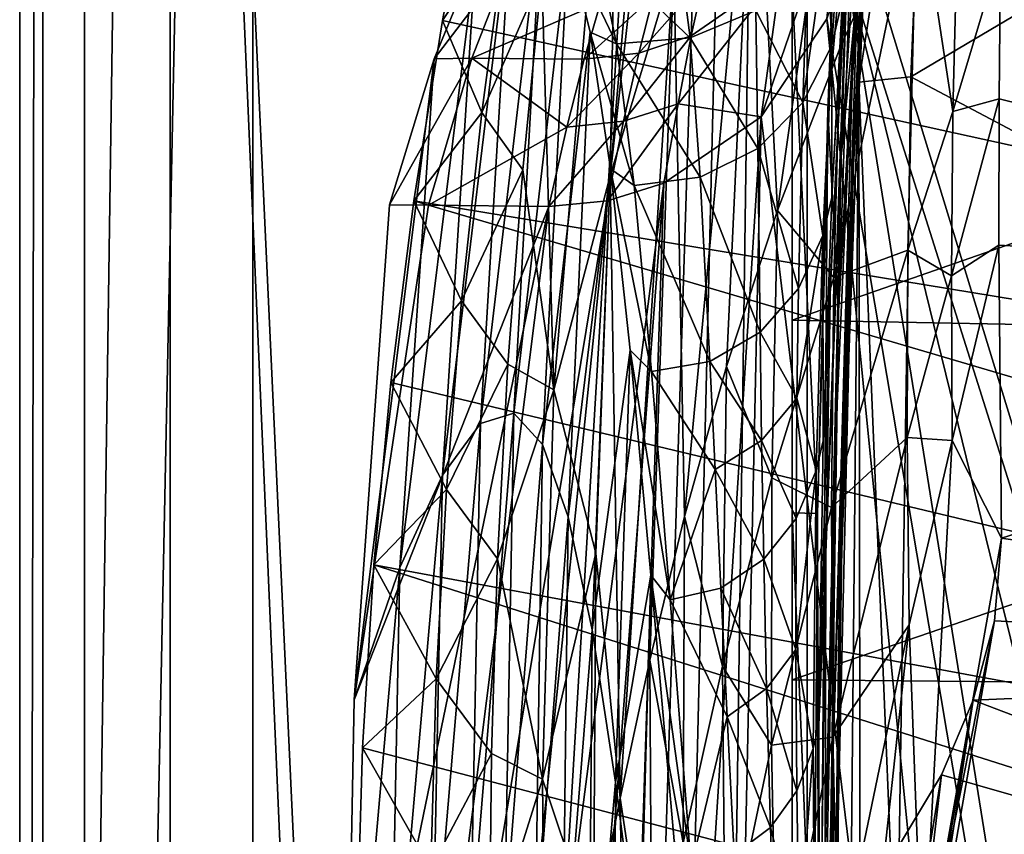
# Model space of a CAD drawing. Header units: metres. Extents: x 0 to 1004, y -708 to 0.
# Tile 19 of 118: x 0 to 65, y -330 to -276. Entities that reach past the tile are written whole.
import ezdxf

# ---------------------------------------------------------------- set-up
doc = ezdxf.new("R2010")
doc.units = ezdxf.units.M

msp = doc.modelspace()

# ---------------------------------------------------------------- linework, layer by layer
at = {"layer": 'top01'}
for points in [[(4.296307, -31.426254, 2063.059814), (32.904003, -648.417358, 2063.059814), (51.296307, -64.566307, 2063.059814)], [(32.904003, -648.417358, 2063.059814), (4.296307, -31.426254, 2063.059814), (31.296307, -654.417358, 2063.059814)], [(4.296307, -31.426254, 2063.059814), (4.296307, -686.417358, 2063.059814), (31.296307, -654.417358, 2063.059814)], [(51.296307, -64.566307, 163.059692), (32.904003, -648.417358, 163.059692), (4.296307, -31.426254, 163.059692)], [(4.296307, -31.426254, 163.059692), (32.904003, -648.417358, 163.059692), (31.296307, -654.417358, 163.059692)], [(4.296307, -686.417358, 163.059692), (4.296307, -31.426254, 163.059692), (31.296307, -654.417358, 163.059692)], [(4.296307, -686.417358, 163.059692), (4.296307, -686.417358, 176.057236), (4.296307, -31.426254, 163.059692)], [(4.296307, -686.417358, 176.057236), (4.296307, -686.417358, 2050.057129), (4.296307, -31.426254, 163.059692)], [(4.296307, -31.426254, 163.059692), (4.296307, -686.417358, 2050.057129), (4.296307, -31.426254, 2063.059814)], [(4.296307, -686.417358, 2050.057129), (4.296307, -686.417358, 2063.059814), (4.296307, -31.426254, 2063.059814)], [(51.296307, -64.566307, 2063.059814), (32.904003, -648.417358, 2063.059814), (37.296307, -644.025024, 2063.059814)], [(51.296307, -64.566307, 163.059692), (37.296307, -644.025024, 163.059692), (32.904003, -648.417358, 163.059692)], [(37.296307, -644.025024, 2063.059814), (43.296307, -642.417358, 2063.059814), (51.296307, -64.566307, 2063.059814)], [(43.296307, -642.417358, 163.059692), (37.296307, -644.025024, 163.059692), (51.296307, -64.566307, 163.059692)], [(43.296307, -642.417358, 2063.059814), (51.296307, -642.417358, 2063.059814), (51.296307, -64.566307, 2063.059814)], [(51.296307, -642.417358, 163.059692), (43.296307, -642.417358, 163.059692), (51.296307, -64.566307, 163.059692)], [(51.296307, -642.417358, 2063.059814), (51.296307, -344.212433, 2037.928223), (51.296307, -64.566307, 2063.059814)], [(51.296307, -344.212433, 2037.928223), (51.296307, -309.066925, 2036.783203), (51.296307, -64.566307, 2063.059814)], [(51.296307, -64.566307, 2063.059814), (51.296307, -309.066925, 2036.783203), (51.296307, -274.139526, 2033.39209)], [(51.296307, -296.28479, 182.743942), (51.296307, -320.161163, 179.980698), (51.296307, -64.566307, 163.059692)], [(51.296307, -320.161163, 179.980698), (51.296307, -344.179352, 179.059677), (51.296307, -64.566307, 163.059692)], [(51.296307, -64.566307, 163.059692), (51.296307, -344.179352, 179.059677), (51.296307, -642.417358, 163.059692)], [(51.296307, -272.694061, 187.347092), (51.296307, -296.28479, 182.743942), (51.296307, -64.566307, 163.059692)], [(104.054298, -215.706757, 1605.889893), (55.367943, -268.641602, 1607.164795), (111.197639, -451.194702, 1605.702881)], [(58.0205, -232.980392, 1911.807251), (54.557732, -285.43576, 1919.339844), (58.936844, -218.759979, 1887.044434)], [(54.557732, -285.43576, 1919.339844), (55.088524, -268.655365, 1894.810547), (58.936844, -218.759979, 1887.044434)], [(43.450058, -272.575195, 1204.033936), (39.224281, -286.687653, 1096.572388), (45.468227, -231.099258, 1147.871582)], [(39.224281, -286.687653, 1096.572388), (43.518665, -236.699234, 1094.175171), (45.468227, -231.099258, 1147.871582)], [(55.394703, -276.675995, 1938.793091), (54.557732, -285.43576, 1919.339844), (58.0205, -232.980392, 1911.807251)], [(57.105209, -249.06189, 1935.322266), (55.394703, -276.675995, 1938.793091), (58.0205, -232.980392, 1911.807251)], [(43.518665, -236.699234, 1094.175171), (39.224281, -286.687653, 1096.572388), (39.849762, -249.358597, 986.8078)], [(56.213734, -266.896301, 1957.436768), (58.115322, -237.809982, 1954.463379), (55.363895, -286.361511, 1978.008179)], [(58.115322, -237.809982, 1954.463379), (56.875393, -255.688019, 1975.778687), (55.363895, -286.361511, 1978.008179)], [(246.014938, -295.936157, 658.170837), (36.026302, -241.012939, 663.669556), (33.011452, -252.676178, 663.748535)], [(246.014938, -295.936157, 658.170837), (238.304123, -267.396332, 658.372742), (36.026302, -241.012939, 663.669556)], [(56.473145, -241.916046, 1841.703003), (55.746151, -254.111008, 1868.86084), (53.93108, -288.119934, 1858.069702)], [(53.93108, -288.119934, 1858.069702), (54.664196, -274.830627, 1828.629395), (56.473145, -241.916046, 1841.703003)], [(55.527973, -261.709717, 2014.027222), (54.393871, -295.661469, 2014.016968), (57.262505, -242.72641, 1994.420654)], [(54.393871, -295.661469, 2014.016968), (55.624813, -275.012421, 1995.665649), (57.262505, -242.72641, 1994.420654)], [(48.797035, -259.577911, 1311.003662), (56.168655, -247.639465, 1417.02771), (50.327526, -288.997498, 1366.192261)], [(56.168655, -247.639465, 1417.02771), (54.499435, -278.163696, 1418.811768), (50.327526, -288.997498, 1366.192261)], [(54.499435, -278.163696, 1418.811768), (56.168655, -247.639465, 1417.02771), (59.605217, -266.799957, 1470.973511)], [(56.213734, -266.896301, 1957.436768), (54.844543, -296.014038, 1960.394531), (57.105209, -249.06189, 1935.322266)], [(54.844543, -296.014038, 1960.394531), (55.394703, -276.675995, 1938.793091), (57.105209, -249.06189, 1935.322266)], [(35.469711, -300.902954, 988.845581), (34.671185, -273.397675, 879.62262), (39.849762, -249.358597, 986.8078)], [(39.224281, -286.687653, 1096.572388), (35.469711, -300.902954, 988.845581), (39.849762, -249.358597, 986.8078)], [(30.36018, -264.465179, 663.817932), (246.014938, -295.936157, 658.170837), (33.011452, -252.676178, 663.748535)], [(55.746151, -254.111008, 1868.86084), (53.369205, -304.28656, 1886.037109), (53.93108, -288.119934, 1858.069702)], [(53.369205, -304.28656, 1886.037109), (55.746151, -254.111008, 1868.86084), (53.853748, -293.652435, 1898.666504)], [(53.853748, -293.652435, 1898.666504), (55.746151, -254.111008, 1868.86084), (55.088524, -268.655365, 1894.810547)], [(55.363895, -286.361511, 1978.008179), (56.875393, -255.688019, 1975.778687), (54.575729, -307.322571, 1996.906616)], [(56.875393, -255.688019, 1975.778687), (55.624813, -275.012421, 1995.665649), (54.575729, -307.322571, 1996.906616)], [(43.450058, -272.575195, 1204.033936), (48.797035, -259.577911, 1311.003662), (44.158936, -309.309235, 1259.93103)], [(48.797035, -259.577911, 1311.003662), (46.935223, -299.364532, 1313.208252), (44.158936, -309.309235, 1259.93103)], [(46.935223, -299.364532, 1313.208252), (48.797035, -259.577911, 1311.003662), (50.327526, -288.997498, 1366.192261)], [(59.605217, -266.799957, 1470.973511), (62.525673, -260.62915, 1496.831421), (61.977787, -282.41806, 1498.042114)], [(62.525673, -260.62915, 1496.831421), (65.143303, -271.838989, 1523.105347), (61.977787, -282.41806, 1498.042114)], [(53.995583, -274.205841, 2032.920776), (53.682991, -282.3797, 2033.99585), (55.527973, -261.709717, 2014.027222)], [(55.527973, -261.709717, 2014.027222), (53.682991, -282.3797, 2033.99585), (54.393871, -295.661469, 2014.016968)], [(28.079628, -276.362976, 663.877686), (30.36018, -264.465179, 663.817932), (32.344883, -269.997498, 771.554626)], [(28.079628, -276.362976, 663.877686), (250.152771, -325.1427, 658.0625), (30.36018, -264.465179, 663.817932)], [(250.152771, -325.1427, 658.0625), (246.014938, -295.936157, 658.170837), (30.36018, -264.465179, 663.817932)], [(54.499435, -278.163696, 1418.811768), (59.605217, -266.799957, 1470.973511), (54.073151, -293.438354, 1419.680054)], [(54.073151, -293.438354, 1419.680054), (59.605217, -266.799957, 1470.973511), (58.998901, -291.632172, 1472.391479)], [(59.605217, -266.799957, 1470.973511), (61.977787, -282.41806, 1498.042114), (58.998901, -291.632172, 1472.391479)], [(50.544994, -273.250793, 1637.933472), (49.239029, -282.761566, 1607.325317), (54.553841, -267.235168, 1637.915527)], [(49.239029, -282.761566, 1607.325317), (53.597569, -276.264954, 1607.211182), (54.553841, -267.235168, 1637.915527)], [(55.363895, -286.361511, 1978.008179), (54.412525, -317.058228, 1980.22644), (56.213734, -266.896301, 1957.436768)], [(54.412525, -317.058228, 1980.22644), (54.844543, -296.014038, 1960.394531), (56.213734, -266.896301, 1957.436768)], [(30.6017, -303.130768, 1697.924194), (28.077473, -306.564331, 1667.399902), (32.666283, -268.727966, 1699.76416)], [(28.077473, -306.564331, 1667.399902), (30.268553, -272.259705, 1668.523804), (32.666283, -268.727966, 1699.76416)], [(32.666283, -268.727966, 1699.76416), (34.705746, -268.36496, 1731.22644), (30.6017, -303.130768, 1697.924194)], [(34.705746, -268.36496, 1731.22644), (32.809063, -302.449371, 1728.640747), (30.6017, -303.130768, 1697.924194)], [(34.705746, -268.36496, 1731.22644), (36.423378, -271.179932, 1762.584106), (32.809063, -302.449371, 1728.640747)], [(53.549793, -311.707031, 1923.077026), (55.088524, -268.655365, 1894.810547), (54.557732, -285.43576, 1919.339844)], [(53.549793, -311.707031, 1923.077026), (53.853748, -293.652435, 1898.666504), (55.088524, -268.655365, 1894.810547)], [(54.578075, -268.433044, 1795.74707), (53.946201, -278.02417, 1826.18689), (53.61364, -270.561096, 1795.800781)], [(54.664196, -274.830627, 1828.629395), (53.946201, -278.02417, 1826.18689), (54.578075, -268.433044, 1795.74707)], [(55.367943, -268.641602, 1607.164795), (54.825413, -272.53302, 1607.179077), (111.197639, -451.194702, 1605.702881)], [(30.68704, -282.471863, 771.773132), (28.079628, -276.362976, 663.877686), (32.344883, -269.997498, 771.554626)], [(30.68704, -282.471863, 771.773132), (32.344883, -269.997498, 771.554626), (34.671185, -273.397675, 879.62262)], [(53.61364, -270.561096, 1795.800781), (53.946201, -278.02417, 1826.18689), (52.018616, -281.821594, 1826.285034)], [(52.018616, -281.821594, 1826.285034), (52.329533, -272.519531, 1795.857178), (53.61364, -270.561096, 1795.800781)], [(65.143303, -271.838989, 1523.105347), (111.020706, -270.09375, 1549.50769), (116.696571, -294.313019, 1553.763672)], [(36.423378, -271.179932, 1762.584106), (34.731503, -304.528229, 1759.263428), (32.809063, -302.449371, 1728.640747)], [(36.423378, -271.179932, 1762.584106), (37.897705, -277.147888, 1793.509644), (34.731503, -304.528229, 1759.263428)], [(37.897705, -277.147888, 1793.509644), (36.423378, -271.179932, 1762.584106), (39.643745, -277.921112, 1796.224609)], [(36.423378, -271.179932, 1762.584106), (38.330418, -271.632385, 1764.933716), (39.643745, -277.921112, 1796.224609)], [(38.330418, -271.632385, 1764.933716), (43.73185, -271.385254, 1764.832764), (44.529984, -277.524536, 1796.10022)], [(44.529984, -277.524536, 1796.10022), (43.73185, -271.385254, 1764.832764), (48.886837, -275.701538, 1795.976563)], [(39.643745, -277.921112, 1796.224609), (38.330418, -271.632385, 1764.933716), (44.529984, -277.524536, 1796.10022)], [(65.143303, -271.838989, 1523.105347), (65.044853, -281.567444, 1523.481567), (61.977787, -282.41806, 1498.042114)], [(65.044853, -281.567444, 1523.481567), (65.143303, -271.838989, 1523.105347), (116.696571, -294.313019, 1553.763672)], [(27.534796, -278.911072, 1637.824219), (30.268553, -272.259705, 1668.523804), (25.255386, -312.707092, 1637.34668)], [(30.268553, -272.259705, 1668.523804), (28.077473, -306.564331, 1667.399902), (25.255386, -312.707092, 1637.34668)], [(30.268553, -272.259705, 1668.523804), (27.534796, -278.911072, 1637.824219), (32.622791, -272.218018, 1669.356567)], [(27.534796, -278.911072, 1637.824219), (30.019388, -278.870209, 1638.183472), (32.622791, -272.218018, 1669.356567)], [(32.622791, -272.218018, 1669.356567), (30.019388, -278.870209, 1638.183472), (38.578102, -275.200775, 1653.617798)], [(39.872181, -328.034241, 1152.721313), (39.224281, -286.687653, 1096.572388), (43.450058, -272.575195, 1204.033936)], [(41.847816, -318.859863, 1206.420532), (39.872181, -328.034241, 1152.721313), (43.450058, -272.575195, 1204.033936)], [(41.847816, -318.859863, 1206.420532), (43.450058, -272.575195, 1204.033936), (44.158936, -309.309235, 1259.93103)], [(48.886837, -275.701538, 1795.976563), (52.329533, -272.519531, 1795.857178), (52.018616, -281.821594, 1826.285034)], [(51.296307, -296.28479, 182.743942), (51.296307, -272.694061, 187.347092), (114.047264, -274.353851, 193.665176)], [(53.597569, -276.264954, 1607.211182), (91.469261, -501.351715, 1606.219482), (54.825413, -272.53302, 1607.179077)], [(91.469261, -501.351715, 1606.219482), (103.813873, -472.642944, 1605.89624), (54.825413, -272.53302, 1607.179077)], [(54.825413, -272.53302, 1607.179077), (103.813873, -472.642944, 1605.89624), (111.197639, -451.194702, 1605.702881)], [(49.239029, -282.761566, 1607.325317), (50.544994, -273.250793, 1637.933472), (43.723766, -281.908447, 1622.628906)], [(43.723766, -281.908447, 1622.628906), (50.544994, -273.250793, 1637.933472), (44.599861, -277.397461, 1637.997559)], [(50.544994, -273.250793, 1637.933472), (45.406708, -273.657898, 1653.56311), (44.599861, -277.397461, 1637.997559)], [(33.409481, -286.281189, 879.996338), (30.68704, -282.471863, 771.773132), (34.671185, -273.397675, 879.62262)], [(33.409481, -286.281189, 879.996338), (34.671185, -273.397675, 879.62262), (35.469711, -300.902954, 988.845581)], [(42.076664, -274.774628, 1653.588989), (41.129524, -278.529388, 1638.040894), (45.406708, -273.657898, 1653.56311)], [(45.406708, -273.657898, 1653.56311), (41.129524, -278.529388, 1638.040894), (44.599861, -277.397461, 1637.997559)], [(52.977692, -309.119659, 2036.489624), (51.296307, -274.139526, 2033.39209), (51.296307, -309.066925, 2036.783203)], [(52.977692, -309.119659, 2036.489624), (53.995583, -274.205841, 2032.920776), (51.296307, -274.139526, 2033.39209)], [(117.318123, -297.514587, 189.55072), (51.296307, -296.28479, 182.743942), (114.047264, -274.353851, 193.665176)], [(53.995583, -274.205841, 2032.920776), (52.977692, -309.119659, 2036.489624), (53.682991, -282.3797, 2033.99585)], [(30.019388, -278.870209, 1638.183472), (37.493156, -278.935455, 1638.087769), (38.578102, -275.200775, 1653.617798)], [(38.578102, -275.200775, 1653.617798), (37.493156, -278.935455, 1638.087769), (42.076664, -274.774628, 1653.588989)], [(42.076664, -274.774628, 1653.588989), (37.493156, -278.935455, 1638.087769), (41.129524, -278.529388, 1638.040894)], [(54.575729, -307.322571, 1996.906616), (55.624813, -275.012421, 1995.665649), (53.878178, -329.627777, 2014.012207)], [(55.624813, -275.012421, 1995.665649), (54.393871, -295.661469, 2014.016968), (53.878178, -329.627777, 2014.012207)], [(54.664196, -274.830627, 1828.629395), (53.93108, -288.119934, 1858.069702), (53.946201, -278.02417, 1826.18689)], [(49.03297, -284.872772, 1826.387451), (44.529984, -277.524536, 1796.10022), (48.886837, -275.701538, 1795.976563)], [(49.03297, -284.872772, 1826.387451), (48.886837, -275.701538, 1795.976563), (52.018616, -281.821594, 1826.285034)], [(26.175861, -288.35199, 663.92749), (28.079628, -276.362976, 663.877686), (30.68704, -282.471863, 771.773132)], [(250.152771, -325.1427, 658.0625), (28.079628, -276.362976, 663.877686), (26.175861, -288.35199, 663.92749)], [(49.239029, -282.761566, 1607.325317), (78.483421, -525.851563, 1606.55957), (53.597569, -276.264954, 1607.211182)], [(78.483421, -525.851563, 1606.55957), (91.469261, -501.351715, 1606.219482), (53.597569, -276.264954, 1607.211182)], [(37.897705, -277.147888, 1793.509644), (36.437813, -309.345551, 1789.505615), (34.731503, -304.528229, 1759.263428)], [(37.897705, -277.147888, 1793.509644), (39.233673, -286.211884, 1823.67981), (36.437813, -309.345551, 1789.505615)], [(39.233673, -286.211884, 1823.67981), (37.897705, -277.147888, 1793.509644), (40.820255, -287.326599, 1826.59668)], [(37.897705, -277.147888, 1793.509644), (39.643745, -277.921112, 1796.224609), (40.820255, -287.326599, 1826.59668)], [(54.008175, -325.153961, 1963.335693), (55.394703, -276.675995, 1938.793091), (54.844543, -296.014038, 1960.394531)], [(54.008175, -325.153961, 1963.335693), (54.190769, -304.319397, 1942.245483), (55.394703, -276.675995, 1938.793091)], [(54.190769, -304.319397, 1942.245483), (54.557732, -285.43576, 1919.339844), (55.394703, -276.675995, 1938.793091)], [(39.643745, -277.921112, 1796.224609), (44.529984, -277.524536, 1796.10022), (45.194313, -286.776367, 1826.491821)], [(40.820255, -287.326599, 1826.59668), (39.643745, -277.921112, 1796.224609), (45.194313, -286.776367, 1826.491821)], [(41.129524, -278.529388, 1638.040894), (40.114227, -283.057526, 1622.696655), (44.599861, -277.397461, 1637.997559)], [(44.599861, -277.397461, 1637.997559), (40.114227, -283.057526, 1622.696655), (43.723766, -281.908447, 1622.628906)], [(45.194313, -286.776367, 1826.491821), (44.529984, -277.524536, 1796.10022), (49.03297, -284.872772, 1826.387451)], [(37.493156, -278.935455, 1638.087769), (36.341255, -283.445313, 1622.768311), (41.129524, -278.529388, 1638.040894)], [(41.129524, -278.529388, 1638.040894), (36.341255, -283.445313, 1622.768311), (40.114227, -283.057526, 1622.696655)], [(50.327526, -288.997498, 1366.192261), (54.499435, -278.163696, 1418.811768), (54.073151, -293.438354, 1419.680054)], [(53.946201, -278.02417, 1826.18689), (53.34568, -290.661682, 1855.598999), (52.018616, -281.821594, 1826.285034)], [(53.93108, -288.119934, 1858.069702), (53.34568, -290.661682, 1855.598999), (53.946201, -278.02417, 1826.18689)], [(25.255386, -312.707092, 1637.34668), (22.210091, -321.500885, 1608.033081), (27.534796, -278.911072, 1637.824219)], [(22.210091, -321.500885, 1608.033081), (24.55155, -288.612549, 1607.971802), (27.534796, -278.911072, 1637.824219)], [(27.534796, -278.911072, 1637.824219), (24.55155, -288.612549, 1607.971802), (30.019388, -278.870209, 1638.183472)], [(24.55155, -288.612549, 1607.971802), (27.158323, -288.638611, 1607.903564), (30.019388, -278.870209, 1638.183472)], [(30.019388, -278.870209, 1638.183472), (27.158323, -288.638611, 1607.903564), (36.341255, -283.445313, 1622.768311)], [(36.341255, -283.445313, 1622.768311), (37.493156, -278.935455, 1638.087769), (30.019388, -278.870209, 1638.183472)], [(52.018616, -281.821594, 1826.285034), (51.723591, -294.167694, 1855.625122), (49.03297, -284.872772, 1826.387451)], [(52.018616, -281.821594, 1826.285034), (53.34568, -290.661682, 1855.598999), (51.723591, -294.167694, 1855.625122)], [(61.977787, -282.41806, 1498.042114), (65.044853, -281.567444, 1523.481567), (61.894539, -293.337769, 1498.616821)], [(65.044853, -281.567444, 1523.481567), (65.024246, -291.297363, 1523.83252), (61.894539, -293.337769, 1498.616821)], [(116.696571, -294.313019, 1553.763672), (65.024246, -291.297363, 1523.83252), (65.044853, -281.567444, 1523.481567)], [(29.353945, -294.987549, 771.981445), (26.175861, -288.35199, 663.92749), (30.68704, -282.471863, 771.773132)], [(29.353945, -294.987549, 771.981445), (30.68704, -282.471863, 771.773132), (33.409481, -286.281189, 879.996338)], [(40.114227, -283.057526, 1622.696655), (39.042564, -288.347015, 1607.592407), (43.723766, -281.908447, 1622.628906)], [(43.723766, -281.908447, 1622.628906), (39.042564, -288.347015, 1607.592407), (42.791447, -287.180847, 1607.494141)], [(42.791447, -287.180847, 1607.494141), (49.239029, -282.761566, 1607.325317), (43.723766, -281.908447, 1622.628906)], [(52.977692, -309.119659, 2036.489624), (53.083817, -357.95929, 2034.000854), (53.682991, -282.3797, 2033.99585)], [(53.682991, -282.3797, 2033.99585), (53.083817, -357.95929, 2034.000854), (54.393871, -295.661469, 2014.016968)], [(58.998901, -291.632172, 1472.391479), (61.977787, -282.41806, 1498.042114), (61.894539, -293.337769, 1498.616821)], [(36.341255, -283.445313, 1622.768311), (35.134308, -288.718262, 1607.694702), (40.114227, -283.057526, 1622.696655)], [(40.114227, -283.057526, 1622.696655), (35.134308, -288.718262, 1607.694702), (39.042564, -288.347015, 1607.592407)], [(42.791447, -287.180847, 1607.494141), (36.341316, -485.284485, 1607.663086), (49.239029, -282.761566, 1607.325317)], [(36.341316, -485.284485, 1607.663086), (44.18996, -517.303955, 1607.45752), (49.239029, -282.761566, 1607.325317)], [(49.239029, -282.761566, 1607.325317), (44.18996, -517.303955, 1607.45752), (78.483421, -525.851563, 1606.55957)], [(27.158323, -288.638611, 1607.903564), (35.134308, -288.718262, 1607.694702), (36.341255, -283.445313, 1622.768311)], [(49.173359, -297.068451, 1855.651978), (45.194313, -286.776367, 1826.491821), (49.03297, -284.872772, 1826.387451)], [(51.723591, -294.167694, 1855.625122), (49.173359, -297.068451, 1855.651978), (49.03297, -284.872772, 1826.387451)], [(53.493855, -331.983154, 1945.678223), (54.557732, -285.43576, 1919.339844), (54.190769, -304.319397, 1942.245483)], [(53.493855, -331.983154, 1945.678223), (53.549793, -311.707031, 1923.077026), (54.557732, -285.43576, 1919.339844)], [(32.43108, -299.192657, 880.362427), (29.353945, -294.987549, 771.981445), (33.409481, -286.281189, 879.996338)], [(32.43108, -299.192657, 880.362427), (33.409481, -286.281189, 879.996338), (35.469711, -300.902954, 988.845581)], [(39.233673, -286.211884, 1823.67981), (38.019897, -316.851349, 1819.084473), (36.437813, -309.345551, 1789.505615)], [(39.233673, -286.211884, 1823.67981), (40.54282, -298.275879, 1852.781738), (38.019897, -316.851349, 1819.084473)], [(40.54282, -298.275879, 1852.781738), (39.233673, -286.211884, 1823.67981), (41.972633, -299.696869, 1855.706177)], [(39.233673, -286.211884, 1823.67981), (40.820255, -287.326599, 1826.59668), (41.972633, -299.696869, 1855.706177)], [(54.575729, -307.322571, 1996.906616), (54.115582, -339.646606, 1998.143433), (55.363895, -286.361511, 1978.008179)], [(54.115582, -339.646606, 1998.143433), (54.412525, -317.058228, 1980.22644), (55.363895, -286.361511, 1978.008179)], [(38.274937, -311.760101, 1097.734253), (35.469711, -300.902954, 988.845581), (39.224281, -286.687653, 1096.572388)], [(39.872181, -328.034241, 1152.721313), (38.274937, -311.760101, 1097.734253), (39.224281, -286.687653, 1096.572388)], [(40.820255, -287.326599, 1826.59668), (45.194313, -286.776367, 1826.491821), (45.837097, -299.013702, 1855.678955)], [(45.837097, -299.013702, 1855.678955), (45.194313, -286.776367, 1826.491821), (49.173359, -297.068451, 1855.651978)], [(39.042564, -288.347015, 1607.592407), (25.518251, -420.266327, 1607.946533), (42.791447, -287.180847, 1607.494141)], [(25.518251, -420.266327, 1607.946533), (30.064524, -452.91925, 1607.827515), (42.791447, -287.180847, 1607.494141)], [(42.791447, -287.180847, 1607.494141), (30.064524, -452.91925, 1607.827515), (36.341316, -485.284485, 1607.663086)], [(41.972633, -299.696869, 1855.706177), (40.820255, -287.326599, 1826.59668), (45.837097, -299.013702, 1855.678955)], [(35.134308, -288.718262, 1607.694702), (22.701056, -387.418488, 1608.020264), (39.042564, -288.347015, 1607.592407)], [(22.701056, -387.418488, 1608.020264), (25.518251, -420.266327, 1607.946533), (39.042564, -288.347015, 1607.592407)], [(29.353945, -294.987549, 771.981445), (24.653843, -300.414276, 663.967346), (26.175861, -288.35199, 663.92749)], [(26.175861, -288.35199, 663.92749), (24.653843, -300.414276, 663.967346), (250.680878, -354.529572, 658.048645)], [(250.680878, -354.529572, 658.048645), (250.152771, -325.1427, 658.0625), (26.175861, -288.35199, 663.92749)], [(53.93108, -288.119934, 1858.069702), (53.369205, -304.28656, 1886.037109), (53.34568, -290.661682, 1855.598999)], [(22.210091, -321.500885, 1608.033081), (21.59333, -354.468292, 1608.049316), (35.134308, -288.718262, 1607.694702)], [(21.59333, -354.468292, 1608.049316), (22.701056, -387.418488, 1608.020264), (35.134308, -288.718262, 1607.694702)], [(24.55155, -288.612549, 1607.971802), (22.210091, -321.500885, 1608.033081), (27.158323, -288.638611, 1607.903564)], [(22.210091, -321.500885, 1608.033081), (35.134308, -288.718262, 1607.694702), (27.158323, -288.638611, 1607.903564)], [(49.950439, -306.761688, 1367.178223), (46.935223, -299.364532, 1313.208252), (50.327526, -288.997498, 1366.192261)], [(54.073151, -293.438354, 1419.680054), (49.950439, -306.761688, 1367.178223), (50.327526, -288.997498, 1366.192261)], [(53.34568, -290.661682, 1855.598999), (51.619183, -301.452606, 1869.793213), (51.723591, -294.167694, 1855.625122)], [(53.34568, -290.661682, 1855.598999), (52.898041, -306.269684, 1883.682495), (51.619183, -301.452606, 1869.793213)], [(53.369205, -304.28656, 1886.037109), (52.898041, -306.269684, 1883.682495), (53.34568, -290.661682, 1855.598999)], [(54.073151, -293.438354, 1419.680054), (58.998901, -291.632172, 1472.391479), (53.912251, -308.715179, 1420.52832)], [(53.912251, -308.715179, 1420.52832), (58.998901, -291.632172, 1472.391479), (58.95433, -304.064911, 1473.069214)], [(58.998901, -291.632172, 1472.391479), (61.894539, -293.337769, 1498.616821), (58.95433, -304.064911, 1473.069214)], [(61.894539, -293.337769, 1498.616821), (65.024246, -291.297363, 1523.83252), (61.933178, -304.277771, 1499.167358)], [(65.024246, -291.297363, 1523.83252), (65.201218, -310.759064, 1524.44812), (61.933178, -304.277771, 1499.167358)], [(65.201218, -310.759064, 1524.44812), (65.024246, -291.297363, 1523.83252), (116.696571, -294.313019, 1553.763672)], [(49.950439, -306.761688, 1367.178223), (54.073151, -293.438354, 1419.680054), (53.912251, -308.715179, 1420.52832)], [(58.95433, -304.064911, 1473.069214), (61.894539, -293.337769, 1498.616821), (61.933178, -304.277771, 1499.167358)], [(51.723591, -294.167694, 1855.625122), (51.619183, -301.452606, 1869.793213), (49.173359, -297.068451, 1855.651978)], [(53.077076, -323.183228, 1912.251709), (53.853748, -293.652435, 1898.666504), (53.549793, -311.707031, 1923.077026)], [(53.077076, -323.183228, 1912.251709), (53.369205, -304.28656, 1886.037109), (53.853748, -293.652435, 1898.666504)], [(120.661446, -319.063629, 1556.60083), (65.201218, -310.759064, 1524.44812), (116.696571, -294.313019, 1553.763672)], [(28.346109, -307.535919, 772.181091), (24.653843, -300.414276, 663.967346), (29.353945, -294.987549, 771.981445)], [(32.43108, -299.192657, 880.362427), (28.346109, -307.535919, 772.181091), (29.353945, -294.987549, 771.981445)], [(54.393871, -295.661469, 2014.016968), (53.083817, -357.95929, 2034.000854), (53.878178, -329.627777, 2014.012207)], [(54.021568, -347.768341, 1982.432617), (54.008175, -325.153961, 1963.335693), (54.844543, -296.014038, 1960.394531)], [(54.021568, -347.768341, 1982.432617), (54.844543, -296.014038, 1960.394531), (54.412525, -317.058228, 1980.22644)], [(51.296307, -320.161163, 179.980698), (51.296307, -296.28479, 182.743942), (117.318123, -297.514587, 189.55072)], [(49.276871, -304.262451, 1869.759521), (45.837097, -299.013702, 1855.678955), (49.173359, -297.068451, 1855.651978)], [(51.619183, -301.452606, 1869.793213), (49.276871, -304.262451, 1869.759521), (49.173359, -297.068451, 1855.651978)], [(119.281494, -320.800323, 187.092911), (51.296307, -320.161163, 179.980698), (117.318123, -297.514587, 189.55072)], [(40.54282, -298.275879, 1852.781738), (39.575508, -326.961761, 1847.726074), (38.019897, -316.851349, 1819.084473)], [(40.54282, -298.275879, 1852.781738), (41.929173, -313.217407, 1880.512695), (39.575508, -326.961761, 1847.726074)], [(41.929173, -313.217407, 1880.512695), (40.54282, -298.275879, 1852.781738), (43.204109, -314.851196, 1883.252197)], [(40.54282, -298.275879, 1852.781738), (41.972633, -299.696869, 1855.706177), (43.204109, -314.851196, 1883.252197)], [(31.73653, -312.125153, 880.720825), (28.346109, -307.535919, 772.181091), (32.43108, -299.192657, 880.362427)], [(35.469711, -300.902954, 988.845581), (31.73653, -312.125153, 880.720825), (32.43108, -299.192657, 880.362427)], [(41.972633, -299.696869, 1855.706177), (45.837097, -299.013702, 1855.678955), (46.18446, -306.204803, 1869.725586)], [(44.158936, -309.309235, 1259.93103), (46.935223, -299.364532, 1313.208252), (46.677715, -319.260468, 1314.282349)], [(46.18446, -306.204803, 1869.725586), (45.837097, -299.013702, 1855.678955), (49.276871, -304.262451, 1869.759521)], [(46.935223, -299.364532, 1313.208252), (49.950439, -306.761688, 1367.178223), (46.677715, -319.260468, 1314.282349)], [(43.204109, -314.851196, 1883.252197), (41.972633, -299.696869, 1855.706177), (46.18446, -306.204803, 1869.725586)], [(23.517384, -312.531555, 663.997131), (24.653843, -300.414276, 663.967346), (28.346109, -307.535919, 772.181091)], [(24.653843, -300.414276, 663.967346), (23.517384, -312.531555, 663.997131), (250.680878, -354.529572, 658.048645)], [(34.73024, -326.770294, 989.822388), (31.73653, -312.125153, 880.720825), (35.469711, -300.902954, 988.845581)], [(38.274937, -311.760101, 1097.734253), (34.73024, -326.770294, 989.822388), (35.469711, -300.902954, 988.845581)], [(51.619183, -301.452606, 1869.793213), (51.561222, -309.458008, 1883.576416), (49.276871, -304.262451, 1869.759521)], [(52.898041, -306.269684, 1883.682495), (51.561222, -309.458008, 1883.576416), (51.619183, -301.452606, 1869.793213)], [(30.6017, -303.130768, 1697.924194), (32.809063, -302.449371, 1728.640747), (29.938686, -337.597229, 1696.042358)], [(32.809063, -302.449371, 1728.640747), (32.206181, -336.592773, 1726.014282), (29.938686, -337.597229, 1696.042358)], [(32.809063, -302.449371, 1728.640747), (34.731503, -304.528229, 1759.263428), (32.206181, -336.592773, 1726.014282)], [(29.938686, -337.597229, 1696.042358), (27.395727, -340.937317, 1666.23291), (30.6017, -303.130768, 1697.924194)], [(27.395727, -340.937317, 1666.23291), (28.077473, -306.564331, 1667.399902), (30.6017, -303.130768, 1697.924194)], [(53.912251, -308.715179, 1420.52832), (58.95433, -304.064911, 1473.069214), (54.012253, -323.98996, 1421.354126)], [(54.012253, -323.98996, 1421.354126), (58.95433, -304.064911, 1473.069214), (59.076672, -316.509277, 1473.722778)], [(58.95433, -304.064911, 1473.069214), (61.933178, -304.277771, 1499.167358), (59.076672, -316.509277, 1473.722778)], [(34.731503, -304.528229, 1759.263428), (34.225655, -337.930908, 1755.903076), (32.206181, -336.592773, 1726.014282)], [(34.731503, -304.528229, 1759.263428), (36.437813, -309.345551, 1789.505615), (34.225655, -337.930908, 1755.903076)], [(49.419266, -312.162659, 1883.46875), (46.18446, -306.204803, 1869.725586), (49.276871, -304.262451, 1869.759521)], [(51.561222, -309.458008, 1883.576416), (49.419266, -312.162659, 1883.46875), (49.276871, -304.262451, 1869.759521)], [(53.369205, -304.28656, 1886.037109), (53.077076, -323.183228, 1912.251709), (52.898041, -306.269684, 1883.682495)], [(53.70496, -354.306549, 1966.259277), (53.493855, -331.983154, 1945.678223), (54.190769, -304.319397, 1942.245483)], [(53.70496, -354.306549, 1966.259277), (54.190769, -304.319397, 1942.245483), (54.008175, -325.153961, 1963.335693)], [(61.933178, -304.277771, 1499.167358), (59.972801, -340.362274, 1476.752441), (59.076672, -316.509277, 1473.722778)], [(65.201218, -310.759064, 1524.44812), (59.972801, -340.362274, 1476.752441), (61.933178, -304.277771, 1499.167358)], [(25.255386, -312.707092, 1637.34668), (28.077473, -306.564331, 1667.399902), (24.593113, -346.576141, 1636.825195)], [(28.077473, -306.564331, 1667.399902), (27.395727, -340.937317, 1666.23291), (24.593113, -346.576141, 1636.825195)], [(46.18446, -306.204803, 1869.725586), (46.564796, -314.082336, 1883.360718), (43.204109, -314.851196, 1883.252197)], [(46.564796, -314.082336, 1883.360718), (46.18446, -306.204803, 1869.725586), (49.419266, -312.162659, 1883.46875)], [(52.898041, -306.269684, 1883.682495), (52.702915, -324.72229, 1910.123413), (51.560265, -318.163666, 1896.937988)], [(51.560265, -318.163666, 1896.937988), (51.561222, -309.458008, 1883.576416), (52.898041, -306.269684, 1883.682495)], [(53.077076, -323.183228, 1912.251709), (52.702915, -324.72229, 1910.123413), (52.898041, -306.269684, 1883.682495)], [(46.677715, -319.260468, 1314.282349), (49.950439, -306.761688, 1367.178223), (49.92778, -324.518799, 1368.143066)], [(49.950439, -306.761688, 1367.178223), (53.912251, -308.715179, 1420.52832), (49.92778, -324.518799, 1368.143066)], [(53.878178, -329.627777, 2014.012207), (53.981052, -363.597748, 2014.012939), (54.575729, -307.322571, 1996.906616)], [(53.981052, -363.597748, 2014.012939), (54.115582, -339.646606, 1998.143433), (54.575729, -307.322571, 1996.906616)], [(27.664206, -320.108612, 772.372131), (23.517384, -312.531555, 663.997131), (28.346109, -307.535919, 772.181091)], [(28.346109, -307.535919, 772.181091), (31.73653, -312.125153, 880.720825), (27.664206, -320.108612, 772.372131)], [(41.847816, -318.859863, 1206.420532), (44.158936, -309.309235, 1259.93103), (44.076107, -330.991638, 1261.063721)], [(44.158936, -309.309235, 1259.93103), (46.677715, -319.260468, 1314.282349), (44.076107, -330.991638, 1261.063721)], [(49.92778, -324.518799, 1368.143066), (53.912251, -308.715179, 1420.52832), (54.012253, -323.98996, 1421.354126)], [(52.755413, -344.259735, 2037.670898), (51.296307, -309.066925, 2036.783203), (51.296307, -344.212433, 2037.928223)], [(52.755413, -344.259735, 2037.670898), (52.977692, -309.119659, 2036.489624), (51.296307, -309.066925, 2036.783203)], [(52.977692, -309.119659, 2036.489624), (52.755413, -344.259735, 2037.670898), (53.083817, -357.95929, 2034.000854)], [(36.437813, -309.345551, 1789.505615), (36.056183, -341.592926, 1785.463257), (34.225655, -337.930908, 1755.903076)], [(36.437813, -309.345551, 1789.505615), (38.019897, -316.851349, 1819.084473), (36.056183, -341.592926, 1785.463257)], [(49.419266, -312.162659, 1883.46875), (51.561222, -309.458008, 1883.576416), (51.560265, -318.163666, 1896.937988)], [(59.972801, -340.362274, 1476.752441), (65.201218, -310.759064, 1524.44812), (64.733635, -316.247742, 1524.271606)], [(64.733635, -316.247742, 1524.271606), (65.201218, -310.759064, 1524.44812), (120.661446, -319.063629, 1556.60083)], [(38.121883, -336.840668, 1098.872803), (34.73024, -326.770294, 989.822388), (38.274937, -311.760101, 1097.734253)], [(39.872181, -328.034241, 1152.721313), (38.121883, -336.840668, 1098.872803), (38.274937, -311.760101, 1097.734253)], [(53.119873, -344.621613, 1936.438477), (53.077076, -323.183228, 1912.251709), (53.549793, -311.707031, 1923.077026)], [(53.119873, -344.621613, 1936.438477), (53.549793, -311.707031, 1923.077026), (53.493855, -331.983154, 1945.678223)], [(22.769129, -324.685242, 664.016724), (23.517384, -312.531555, 663.997131), (27.664206, -320.108612, 772.372131)], [(23.517384, -312.531555, 663.997131), (22.769129, -324.685242, 664.016724), (247.61145, -383.768463, 658.129028)], [(250.680878, -354.529572, 658.048645), (23.517384, -312.531555, 663.997131), (247.61145, -383.768463, 658.129028)], [(31.73653, -312.125153, 880.720825), (31.326069, -325.071625, 881.071655), (27.664206, -320.108612, 772.372131)], [(34.73024, -326.770294, 989.822388), (31.326069, -325.071625, 881.071655), (31.73653, -312.125153, 880.720825)], [(49.610359, -320.746704, 1896.745728), (46.564796, -314.082336, 1883.360718), (49.419266, -312.162659, 1883.46875)], [(49.610359, -320.746704, 1896.745728), (49.419266, -312.162659, 1883.46875), (51.560265, -318.163666, 1896.937988)], [(24.593113, -346.576141, 1636.825195), (21.59333, -354.468292, 1608.049316), (25.255386, -312.707092, 1637.34668)], [(21.59333, -354.468292, 1608.049316), (22.210091, -321.500885, 1608.033081), (25.255386, -312.707092, 1637.34668)], [(41.929173, -313.217407, 1880.512695), (41.195755, -339.569702, 1875.165283), (39.575508, -326.961761, 1847.726074)], [(41.929173, -313.217407, 1880.512695), (43.470154, -330.87677, 1906.588867), (41.195755, -339.569702, 1875.165283)], [(43.470154, -330.87677, 1906.588867), (41.929173, -313.217407, 1880.512695), (44.58881, -332.588165, 1908.988647)], [(41.929173, -313.217407, 1880.512695), (43.204109, -314.851196, 1883.252197), (44.58881, -332.588165, 1908.988647)], [(43.204109, -314.851196, 1883.252197), (46.564796, -314.082336, 1883.360718), (46.98708, -322.622223, 1896.553345)], [(46.98708, -322.622223, 1896.553345), (46.564796, -314.082336, 1883.360718), (49.610359, -320.746704, 1896.745728)], [(44.58881, -332.588165, 1908.988647), (43.204109, -314.851196, 1883.252197), (46.98708, -322.622223, 1896.553345)], [(54.012253, -323.98996, 1421.354126), (59.076672, -316.509277, 1473.722778), (54.36874, -339.258698, 1422.155273)], [(59.076672, -316.509277, 1473.722778), (54.977322, -354.517517, 1422.929932), (54.36874, -339.258698, 1422.155273)], [(59.972801, -340.362274, 1476.752441), (54.977322, -354.517517, 1422.929932), (59.076672, -316.509277, 1473.722778)], [(59.642513, -345.501129, 1476.531006), (59.972801, -340.362274, 1476.752441), (64.733635, -316.247742, 1524.271606)], [(64.733635, -316.247742, 1524.271606), (63.336712, -321.529968, 1523.533569), (59.642513, -345.501129, 1476.531006)], [(63.336712, -321.529968, 1523.533569), (64.733635, -316.247742, 1524.271606), (120.661446, -319.063629, 1556.60083)], [(38.019897, -316.851349, 1819.084473), (37.776623, -347.535858, 1814.451904), (36.056183, -341.592926, 1785.463257)], [(38.019897, -316.851349, 1819.084473), (39.575508, -326.961761, 1847.726074), (37.776623, -347.535858, 1814.451904)], [(54.244514, -371.974152, 1999.375366), (54.021568, -347.768341, 1982.432617), (54.412525, -317.058228, 1980.22644)], [(54.244514, -371.974152, 1999.375366), (54.412525, -317.058228, 1980.22644), (54.115582, -339.646606, 1998.143433)], [(51.560265, -318.163666, 1896.937988), (51.624893, -327.546814, 1909.841797), (49.610359, -320.746704, 1896.745728)], [(52.702915, -324.72229, 1910.123413), (51.624893, -327.546814, 1909.841797), (51.560265, -318.163666, 1896.937988)], [(41.980598, -341.99295, 1207.580933), (39.872181, -328.034241, 1152.721313), (41.847816, -318.859863, 1206.420532)], [(44.076107, -330.991638, 1261.063721), (41.980598, -341.99295, 1207.580933), (41.847816, -318.859863, 1206.420532)], [(63.336712, -321.529968, 1523.533569), (120.661446, -319.063629, 1556.60083), (122.852272, -344.186859, 1557.948486)], [(44.076107, -330.991638, 1261.063721), (46.677715, -319.260468, 1314.282349), (46.862812, -339.139526, 1315.334106)], [(46.677715, -319.260468, 1314.282349), (49.92778, -324.518799, 1368.143066), (46.862812, -339.139526, 1315.334106)], [(27.308664, -332.697174, 772.554565), (22.769129, -324.685242, 664.016724), (27.664206, -320.108612, 772.372131)], [(27.664206, -320.108612, 772.372131), (31.326069, -325.071625, 881.071655), (27.308664, -332.697174, 772.554565)], [(51.296307, -344.179352, 179.059677), (51.296307, -320.161163, 179.980698), (119.281494, -320.800323, 187.092911)], [(49.858189, -329.990845, 1909.557739), (46.98708, -322.622223, 1896.553345), (49.610359, -320.746704, 1896.745728)], [(51.624893, -327.546814, 1909.841797), (49.858189, -329.990845, 1909.557739), (49.610359, -320.746704, 1896.745728)], [(119.93737, -344.179352, 186.274139), (51.296307, -344.179352, 179.059677), (119.281494, -320.800323, 187.092911)], [(63.336712, -321.529968, 1523.533569), (58.434292, -350.431885, 1475.746216), (59.642513, -345.501129, 1476.531006)], [(63.336712, -321.529968, 1523.533569), (61.215488, -326.476807, 1522.353882), (58.434292, -350.431885, 1475.746216)], [(61.215488, -326.476807, 1522.353882), (63.336712, -321.529968, 1523.533569), (122.852272, -344.186859, 1557.948486)], [(46.98708, -322.622223, 1896.553345), (47.458675, -331.799988, 1909.273804), (44.58881, -332.588165, 1908.988647)], [(47.458675, -331.799988, 1909.273804), (46.98708, -322.622223, 1896.553345), (49.858189, -329.990845, 1909.557739)], [(53.077076, -323.183228, 1912.251709), (53.119873, -344.621613, 1936.438477), (52.702915, -324.72229, 1910.123413)], [(49.92778, -324.518799, 1368.143066), (54.012253, -323.98996, 1421.354126), (50.254963, -342.260071, 1369.084839)], [(50.254963, -342.260071, 1369.084839), (54.012253, -323.98996, 1421.354126), (54.36874, -339.258698, 1422.155273)], [(22.410526, -336.856689, 664.026123), (22.769129, -324.685242, 664.016724), (27.308664, -332.697174, 772.554565)], [(247.61145, -383.768463, 658.129028), (22.769129, -324.685242, 664.016724), (22.410526, -336.856689, 664.026123)], [(46.862812, -339.139526, 1315.334106), (49.92778, -324.518799, 1368.143066), (50.254963, -342.260071, 1369.084839)], [(51.762035, -337.583069, 1922.252197), (51.624893, -327.546814, 1909.841797), (52.702915, -324.72229, 1910.123413)], [(52.702915, -324.72229, 1910.123413), (52.827335, -345.838776, 1934.607178), (51.762035, -337.583069, 1922.252197)], [(53.119873, -344.621613, 1936.438477), (52.827335, -345.838776, 1934.607178), (52.702915, -324.72229, 1910.123413)], [(31.326069, -325.071625, 881.071655), (31.199802, -338.025085, 881.414917), (27.308664, -332.697174, 772.554565)], [(31.199802, -338.025085, 881.414917), (31.326069, -325.071625, 881.071655), (34.73024, -326.770294, 989.822388)], [(54.191216, -378.481964, 1984.625977), (53.70496, -354.306549, 1966.259277), (54.008175, -325.153961, 1963.335693)], [(54.191216, -378.481964, 1984.625977), (54.008175, -325.153961, 1963.335693), (54.021568, -347.768341, 1982.432617)], [(34.957386, -352.64267, 990.772034), (31.199802, -338.025085, 881.414917), (34.73024, -326.770294, 989.822388)], [(38.121883, -336.840668, 1098.872803), (34.957386, -352.64267, 990.772034), (34.73024, -326.770294, 989.822388)], [(39.575508, -326.961761, 1847.726074), (39.470924, -355.688049, 1842.634155), (37.776623, -347.535858, 1814.451904)], [(39.575508, -326.961761, 1847.726074), (41.195755, -339.569702, 1875.165283), (39.470924, -355.688049, 1842.634155)], [(61.215488, -326.476807, 1522.353882), (56.543137, -355.035156, 1474.521118), (58.434292, -350.431885, 1475.746216)], [(61.215488, -326.476807, 1522.353882), (58.502728, -331.019623, 1520.812622), (56.543137, -355.035156, 1474.521118)], [(122.852272, -344.186859, 1557.948486), (58.502728, -331.019623, 1520.812622), (61.215488, -326.476807, 1522.353882)], [(49.858189, -329.990845, 1909.557739), (51.624893, -327.546814, 1909.841797), (51.762035, -337.583069, 1922.252197)], [(40.249413, -352.289368, 1153.876099), (38.121883, -336.840668, 1098.872803), (39.872181, -328.034241, 1152.721313)], [(41.980598, -341.99295, 1207.580933), (40.249413, -352.289368, 1153.876099), (39.872181, -328.034241, 1152.721313)], [(50.169312, -339.870605, 1921.872681), (47.458675, -331.799988, 1909.273804), (49.858189, -329.990845, 1909.557739)], [(50.169312, -339.870605, 1921.872681), (49.858189, -329.990845, 1909.557739), (51.762035, -337.583069, 1922.252197)], [(53.083817, -357.95929, 2034.000854), (53.981052, -363.597748, 2014.012939), (53.878178, -329.627777, 2014.012207)]]:
    msp.add_3dface(points, dxfattribs=at)
at = {"layer": 'top0123459'}
for points in [[(10, -10), (0, -704.05426), (0, 0)], [(0, 0), (0, -704.05426), (1.527202, -1.527202, 175)], [(0, -704.05426), (1.527202, -702.527039, 175), (1.527202, -1.527202, 175)], [(1.527202, -1.527202, 175), (1.527202, -702.527039, 175), (15.487401, -23.447599, 175)], [(10, -10), (10, -694.05426), (0, -704.05426)], [(10, -694.05426), (10, -10), (10, -694.05426, 90)], [(10, -10), (10, -10, 90), (10, -694.05426, 90)], [(994.049377, -10, 90), (217.024673, -653.266907, 90), (10, -10, 90)], [(217.024673, -653.266907, 90), (10, -694.05426, 90), (10, -10, 90)], [(15.487401, -23.447599, 175), (1.527202, -702.527039, 175), (15.487401, -680.606628, 175)], [(15.487401, -23.447599, 163.059708), (15.487401, -680.606628, 163.059708), (52.298573, -67.223717, 163.059708)], [(15.487401, -23.447599, 163.059708), (15.487401, -23.447599, 175), (15.487401, -680.606628, 163.059708)], [(15.487401, -23.447599, 175), (15.487401, -680.606628, 175), (15.487401, -680.606628, 163.059708)], [(52.298573, -67.223717, 163.059708), (15.487401, -680.606628, 163.059708), (52.298573, -636.830505, 163.059708)], [(52.298573, -636.830505, 163.059708), (55.742462, -280.47226, 138.254166), (52.298573, -67.223717, 163.059708)], [(55.742462, -280.47226, 138.254166), (56.392063, -247.293076, 138.522614), (52.298573, -67.223717, 163.059708)], [(60.485558, -249.360291, 113.985519), (59.186348, -280.118225, 113.448639), (406.116364, -74.810768, 117.032295)], [(406.116364, -74.810768, 117.032295), (59.186348, -280.118225, 113.448639), (489.911316, -508.234344, 109.46685)], [(55.742462, -280.47226, 138.254166), (60.485558, -249.360291, 113.985519), (56.392063, -247.293076, 138.522614)], [(55.742462, -280.47226, 138.254166), (59.186348, -280.118225, 113.448639), (60.485558, -249.360291, 113.985519)], [(55.930729, -413.230835, 137.179672), (55.742462, -280.47226, 138.254166), (52.298573, -636.830505, 163.059708)], [(58.259731, -341.679382, 112.374084), (59.186348, -280.118225, 113.448639), (55.742462, -280.47226, 138.254166)], [(55.930729, -413.230835, 137.179672), (58.259731, -341.679382, 112.374084), (55.742462, -280.47226, 138.254166)], [(59.186348, -280.118225, 113.448639), (58.259731, -341.679382, 112.374084), (489.911316, -508.234344, 109.46685)]]:
    msp.add_3dface(points, dxfattribs=at)

doc.saveas('drawing.dxf')
